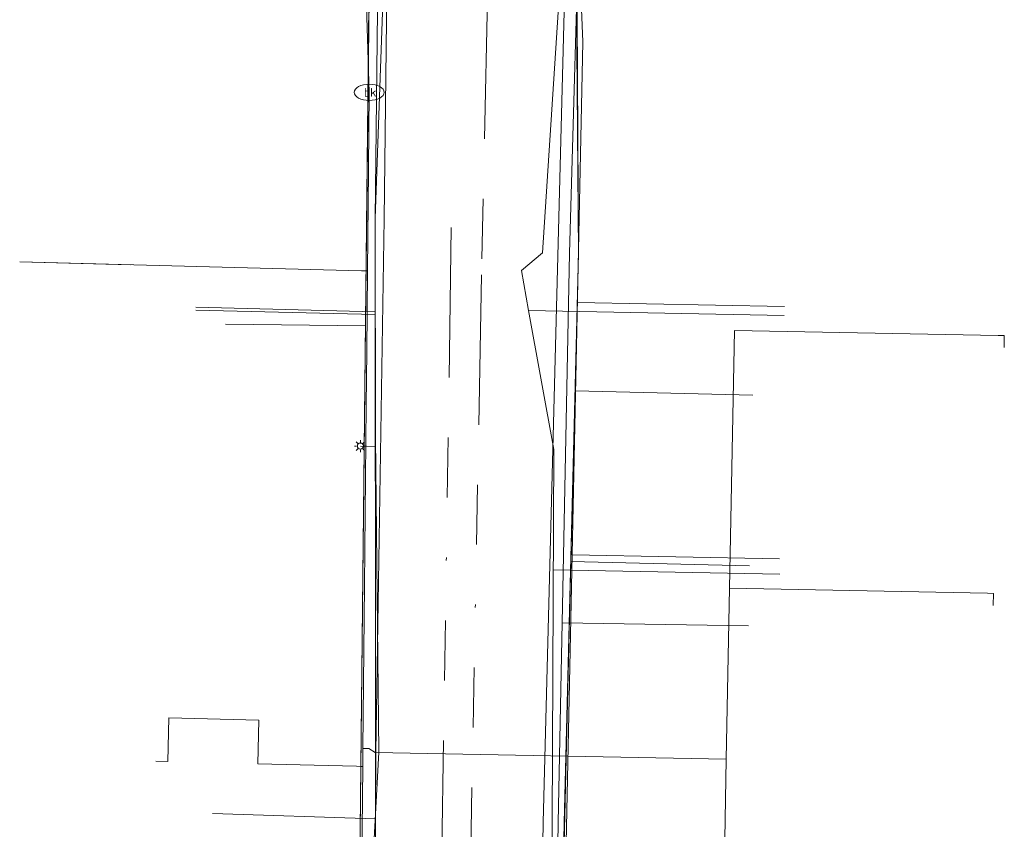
# Model space of a CAD drawing. Header units: metres. Extents: x 191553 to 192958, y 309510 to 310004.
# Tile 16 of 52: x 191886 to 191919, y 309597 to 309624. Entities that reach past the tile are written whole.
import ezdxf
from ezdxf.enums import TextEntityAlignment as Align
from ezdxf.lldxf.tags import DXFTag

# ---------------------------------------------------------------- set-up
doc = ezdxf.new("R2010")
doc.units = ezdxf.units.M
doc.linetypes.add('RI-OVERIG', pattern=[17, 5, -2, 2, -2, 0, -2, 2, -2])
doc.layers.get('0').update_dxf_attribs({"lineweight": 18})
for name, color, linetype, lineweight in [('B-WE-IE-MEUBILAIR_ENEXIS NETBEHEER BV-S', 7, 'Continuous', 18), ('B-WE-KL-DATA_COAXKABEL_7_ZIGGO BV-G', 90, 'KL-DATA-N', 18), ('B-WE-KL-DATA_KABELBED_KPN BV-G', 90, 'Continuous', 18), ('B-WE-KL-DATA_KABELBED_ZIGGO BV-G', 90, 'Continuous', 18), ('B-WE-KL-ET_LS_ENEXIS NETBEHEER BV-G', 190, 'KL-LS-N', 18), ('B-WE-KL-ET_LS_KABELBED_ENEXIS NETBEHEER BV-G', 190, 'Continuous', 18), ('B-WE-KL-GAS_LD_POLYVINYLCHLORIDE PVC_63_ENEXIS NETBEHEER BV-G', 50, 'KL-GAS-LD-N', 18), ('B-WE-KL-GAS_LD_POLYVINYLCHLORIDE PVC_90_ENEXIS NETBEHEER BV-G', 50, 'KL-GAS-LD-N', 18), ('B-WE-KL-GAS_LD_STAAL_25_ENEXIS NETBEHEER BV-G', 50, 'KL-GAS-LD-N', 18), ('B-WE-KL-WATER_100_NV WATERLEIDINGMAATSCHAPPIJ LIMBURG-G', 170, 'KL-WATER-N', 18), ('B-WE-KL-WATER_25_NV WATERLEIDINGMAATSCHAPPIJ LIMBURG-G', 170, 'KL-WATER-N', 18), ('B-WE-KL-WATER_40_NV WATERLEIDINGMAATSCHAPPIJ LIMBURG-G', 170, 'KL-WATER-N', 18), ('B-WE-KL-WATER_MANTELBUIS_NV WATERLEIDINGMAATSCHAPPIJ LIMBURG-G', 170, 'Continuous', 18), ('B-WE-KL-WATER_NV WATERLEIDINGMAATSCHAPPIJ LIMBURG-S', 170, 'Continuous', 18), ('B-WE-RI-VRIJVERVAL_POLYVINYLCHLORIDE PVC_200_GEMEENTE GULPEN   WITTEM-G', 210, 'RI-OVERIG', 18)]:
    doc.layers.add(name, color=color, linetype=linetype, lineweight=lineweight)
doc.styles.add('NLCS-ISO', font='NLCS-ISO.ttf')
doc.styles.get("Standard").update_dxf_attribs({"font": 'arial.ttf'})
tags = doc.linetypes.add('KL-DATA-N', pattern='A,4,-1,[101,NLCS.SHX,S=0.5,R=0,X=0,Y=0],-1,4,-1,["D",Standard,S=1,R=0,X=-0.25,Y=-0.5],-1.5', length=12.5).pattern_tags.tags
tags[18] = DXFTag(74, 10)
tags = doc.linetypes.add('KL-GAS-LD-N', pattern='A,4,-1,[69,NLCS.SHX,S=0.5,R=0,X=0,Y=0],-1,4,-1,["L",Standard,S=1,R=0,X=0.25,Y=-0.5],-2', length=13).pattern_tags.tags
tags[18] = DXFTag(74, 10)
tags = doc.linetypes.add('KL-LS-N', pattern='A,4,-1,[103,NLCS.SHX,S=0.75,R=0,X=0,Y=0],-1,4,-1,["L",Standard,S=1,R=0,X=0,Y=-0.5],-2', length=13).pattern_tags.tags
tags[18] = DXFTag(74, 10)
doc.linetypes.add('KL-WATER-N', pattern='A,7,-0.5,[168,NLCS.SHX,S=0.75,R=0,X=0.75,Y=0],-2', length=9.5)

# ---------------------------------------------------------------- blocks, each defined once
blk = doc.blocks.new('SIE-MEUBILAIR_PAAL_LICHTMAST-SO')
for points in [[(-0.62, 0), (-1, 0)], [(-0.71, 0.71), (-0.44, 0.44)], [(0, 1), (0, 0.62)], [(0.44, 0.44), (0.71, 0.71)], [(1, 0), (0.62, 0)], [(-0.71, -0.71), (-0.44, -0.44)], [(0, -0.62), (0, -1)], [(0.44, -0.44), (0.71, -0.71)]]:
    blk.add_lwpolyline(points)
blk.add_circle((0, 0), 0.5)
blk = doc.blocks.new('SKL-WATER_BRANDKRAAN_BRANDPUT-SO')
at = {"color": 0, "linetype": 'ByBlock', "lineweight": 18}
blk.add_ellipse((0, 0), major_axis=(2.5, 0), ratio=0.54, dxfattribs=at)
at = {"color": 0, "linetype": 'ByBlock', "lineweight": 18, "style": 'NLCS-ISO'}
blk.add_text('bk', height=1.5, dxfattribs=at).set_placement((0.16, 0), align=Align.MIDDLE_CENTER)

msp = doc.modelspace()

# ---------------------------------------------------------------- linework, layer by layer
at = {"layer": 'B-WE-KL-DATA_COAXKABEL_7_ZIGGO BV-G', "flags": 128}
for points in [[(191893.659, 309636.301), (191898.118, 309636.259), (191898.184, 309636.254), (191898.059, 309634.445), (191897.963, 309632.591), (191897.898, 309630.694), (191897.862, 309628.754), (191897.234, 309569.476)], [(191904.332, 309597.234), (191904.807, 309616.218), (191904.726, 309625.762), (191904.747, 309626.063)], [(191897.704, 309613.799), (191897.234, 309569.476)], [(191904.692, 309611.631), (191904.332, 309597.234), (191903.746, 309566.734)], [(191904.55, 309605.94), (191904.332, 309597.234)]]:
    msp.add_lwpolyline(points, dxfattribs=at)
at = {"layer": 'B-WE-KL-DATA_KABELBED_KPN BV-G', "flags": 128}
for points in [[(191902.884, 309522.142), (191902.899, 309523.145), (191903.525, 309560.791), (191903.525, 309560.793), (191904.048, 309592.243), (191904.048, 309592.244), (191904.131, 309597.233), (191904.263, 309603.897), (191904.507, 309616.22), (191905.243, 309641.88), (191905.32, 309644.578)], [(191896.452, 309521.302), (191896.601, 309529.066), (191896.991, 309549.424), (191897.232, 309562.424), (191897.399, 309567.046), (191897.949, 309582.314), (191898.04, 309597.364), (191898.053, 309599.584), (191898.327, 309617.365), (191898.462, 309628.732), (191898.735, 309640.203)], [(191902.381, 309522.076), (191902.399, 309523.152), (191903.631, 309597.24), (191904.735, 309640.17)], [(191904.263, 309603.897), (191910.469, 309603.793)], [(191898.04, 309597.364), (191892.599, 309597.536)]]:
    msp.add_lwpolyline(points, dxfattribs=at)
at = {"layer": 'B-WE-KL-DATA_KABELBED_ZIGGO BV-G', "flags": 128}
for points in [[(191897.704, 309613.799), (191897.898, 309630.694), (191898.184, 309636.254)], [(191904.692, 309611.631), (191904.807, 309616.218), (191904.747, 309626.063)], [(191893.034, 309613.849), (191897.704, 309613.799)], [(191897.504, 309594.889), (191897.704, 309613.799)], [(191904.55, 309605.94), (191904.692, 309611.631)], [(191910.617, 309611.483), (191904.692, 309611.631)], [(191904.255, 309593.243), (191904.55, 309605.94)], [(191910.508, 309605.791), (191904.55, 309605.94)]]:
    msp.add_lwpolyline(points, dxfattribs=at)
at = {"layer": 'B-WE-KL-ET_LS_ENEXIS NETBEHEER BV-G', "flags": 128}
for points in [[(191902.596, 309522.07), (191902.6, 309523.151), (191903.887, 309571.987), (191904.954, 309623.266), (191904.887, 309624.91), (191904.86, 309626.555), (191905.071, 309632.146), (191905.747, 309637.699), (191906.167, 309639.325), (191906.643, 309640.942), (191908.655, 309646.23), (191911.242, 309651.262)], [(191898.03, 309614.262), (191892.049, 309614.418)], [(191904.773, 309614.57), (191911.674, 309614.438)], [(191898.033, 309609.773), (191897.533, 309609.786)], [(191904.598, 309606.156), (191911.512, 309606.023)]]:
    msp.add_lwpolyline(points, dxfattribs=at)
at = {"layer": 'B-WE-KL-ET_LS_KABELBED_ENEXIS NETBEHEER BV-G', "flags": 128}
msp.add_lwpolyline([(191896.912, 309521.328), (191897.38, 309556.545), (191898.05, 309582.32), (191898.028, 309617.372), (191898.394, 309650.008), (191898.402, 309650.123), (191898.423, 309650.237)], dxfattribs=at)
at = {"layer": 'B-WE-KL-GAS_LD_POLYVINYLCHLORIDE PVC_63_ENEXIS NETBEHEER BV-G', "flags": 128}
msp.add_lwpolyline([(191897.041, 309543.905), (191897.191, 309549.417), (191897.38, 309556.545), (191897.633, 309562.414), (191897.734, 309569.462), (191897.766, 309575.348), (191897.85, 309582.325), (191897.771, 309592.566), (191898.153, 309599.581), (191898.037, 309610.072), (191898.028, 309617.372), (191898.589, 309633.329)], dxfattribs=at)
at = {"layer": 'B-WE-KL-GAS_LD_POLYVINYLCHLORIDE PVC_90_ENEXIS NETBEHEER BV-G', "flags": 128}
msp.add_lwpolyline([(191905.954, 309643.45), (191905.83, 309642.013), (191905.546, 309640.829), (191905.289, 309639.638), (191905.057, 309638.442), (191904.852, 309637.242), (191904.673, 309636.037), (191904.521, 309634.828), (191904.396, 309633.617), (191904.297, 309632.403), (191904.214, 309630.953), (191904.169, 309629.501), (191904.162, 309628.049), (191904.193, 309626.597), (191904.227, 309625.794), (191903.607, 309616.231), (191902.901, 309615.638), (191903.138, 309614.301), (191903.981, 309609.669), (191903.932, 309597.24), (191903.821, 309584.115), (191903.788, 309578.302), (191904.032, 309574.785), (191903.987, 309571.986), (191903.658, 309570.12), (191903.381, 309553.367), (191903.415, 309548.188), (191903.275, 309542.667)], dxfattribs=at)
at = {"layer": 'B-WE-KL-GAS_LD_STAAL_25_ENEXIS NETBEHEER BV-G', "flags": 128}
for points in [[(191898.032, 309614.168), (191892.051, 309614.316)], [(191903.138, 309614.301), (191911.668, 309614.138)], [(191903.966, 309605.662), (191911.52, 309605.516)]]:
    msp.add_lwpolyline(points, dxfattribs=at)
at = {"layer": 'B-WE-KL-WATER_100_NV WATERLEIDINGMAATSCHAPPIJ LIMBURG-G', "flags": 128}
msp.add_lwpolyline([(191897.639, 309627.859), (191897.644, 309627.678), (191897.829, 309621.579), (191897.805, 309619.05), (191897.804, 309618.984), (191897.772, 309615.628), (191897.746, 309612.935), (191897.729, 309611.137), (191897.671, 309605.137), (191897.619, 309599.706), (191897.613, 309599.106), (191897.583, 309595.937), (191897.546, 309592.129), (191897.479, 309585.13), (191897.433, 309580.338), (191897.41, 309577.929), (191897.374, 309574.13), (191897.331, 309569.638), (191897.312, 309568.767), (191897.207, 309563.846), (191897.174, 309562.295), (191897.107, 309559.162), (191897.046, 309556.298), (191896.995, 309553.911), (191896.95, 309551.83), (191896.794, 309544.515), (191896.768, 309543.304), (191896.651, 309537.815), (191896.646, 309537.595), (191896.533, 309532.309), (191896.432, 309527.578), (191896.407, 309526.75), (191896.406, 309526.704), (191896.398, 309526.433), (191896.375, 309525.666), (191896.332, 309524.216), (191896.244, 309521.241)], dxfattribs=at)
at = {"layer": 'B-WE-KL-WATER_25_NV WATERLEIDINGMAATSCHAPPIJ LIMBURG-G', "flags": 128}
for points in [[(191897.772, 309615.628), (191897.722, 309615.629), (191897.572, 309615.633), (191886.176, 309615.931)], [(191909.839, 309605.045), (191910.005, 309613.643), (191918.803, 309613.474)], [(191918.803, 309613.474), (191919.003, 309613.47), (191918.995, 309613.07)], [(191909.839, 309605.045), (191918.438, 309604.88)], [(191918.438, 309604.88), (191918.638, 309604.876), (191918.63, 309604.476)], [(191897.613, 309599.106), (191897.563, 309599.107), (191897.403, 309599.111), (191894.114, 309599.197), (191894.152, 309600.646), (191891.153, 309600.725), (191891.116, 309599.275), (191890.716, 309599.285)], [(191909.73, 309599.346), (191909.644, 309593.997)]]:
    msp.add_lwpolyline(points, dxfattribs=at)
at = {"layer": 'B-WE-KL-WATER_40_NV WATERLEIDINGMAATSCHAPPIJ LIMBURG-G', "flags": 128}
for points in [[(191909.73, 309599.346), (191909.839, 309605.045)], [(191897.619, 309599.706), (191897.819, 309599.702), (191898.032, 309599.571), (191909.73, 309599.346)]]:
    msp.add_lwpolyline(points, dxfattribs=at)
at = {"layer": 'B-WE-KL-WATER_MANTELBUIS_NV WATERLEIDINGMAATSCHAPPIJ LIMBURG-G', "flags": 128}
msp.add_lwpolyline([(191889.875, 309615.834), (191886.576, 309615.92)], dxfattribs=at)
at = {"layer": 'B-WE-RI-VRIJVERVAL_POLYVINYLCHLORIDE PVC_200_GEMEENTE GULPEN   WITTEM-G', "flags": 128}
for points in [[(191902.164, 309642.126), (191901.572, 309615.498)], [(191900.565, 309617.068), (191899.975, 309577.523)], [(191901.572, 309615.498), (191900.835, 309575.933)]]:
    msp.add_lwpolyline(points, dxfattribs=at)

# ---------------------------------------------------------------- block references
at = {"layer": 'B-WE-IE-MEUBILAIR_ENEXIS NETBEHEER BV-S', "xscale": 0.2, "yscale": 0.2, "zscale": 0.2}
msp.add_blockref('SIE-MEUBILAIR_PAAL_LICHTMAST-SO', (191897.533, 309609.786), dxfattribs=at)
at = {"layer": 'B-WE-KL-WATER_NV WATERLEIDINGMAATSCHAPPIJ LIMBURG-S', "xscale": 0.2, "yscale": 0.2, "zscale": 0.2}
msp.add_blockref('SKL-WATER_BRANDKRAAN_BRANDPUT-SO', (191897.829, 309621.579), dxfattribs=at)

doc.saveas('drawing.dxf')
